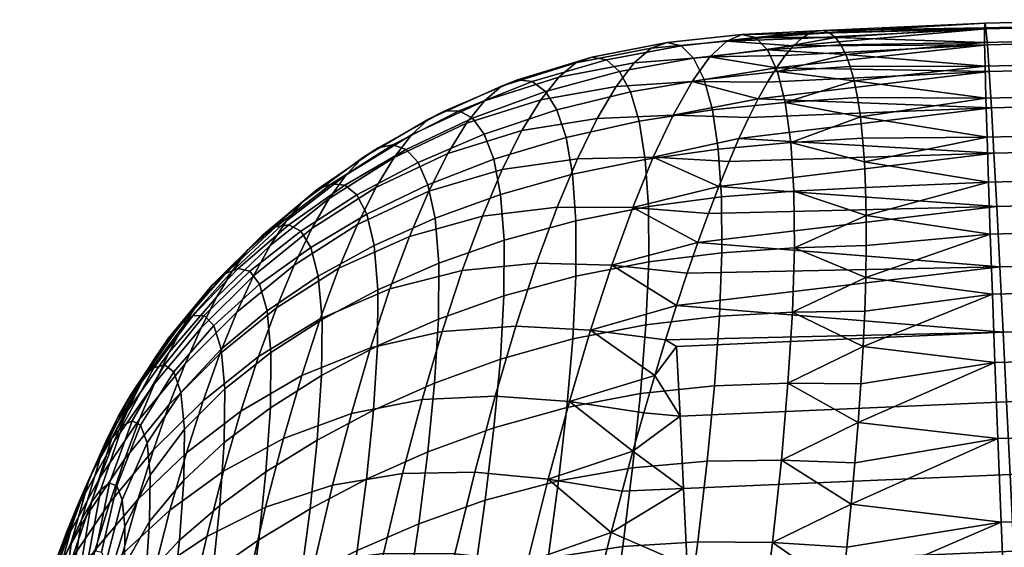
# Model space of a CAD drawing. Extents: x -120 to 2831, y -92 to 75.
# Tile 154 of 256: x 1132 to 1154, y 47 to 59. Entities that reach past the tile are written whole.
import ezdxf

# ---------------------------------------------------------------- set-up
doc = ezdxf.new("R2010")
doc.units = 0
doc.layers.add('GLASS', color=18, linetype='CONTINUOUS')

msp = doc.modelspace()

# ---------------------------------------------------------------- meshes
at = {"layer": 'GLASS'}
mesh = msp.add_polyface(dxfattribs=at)
corners = [(1149.27, 58.029, 75.158), (1149.459, 58.251, 76.243), (1153.859, 58.27, 75.378), (1149.64, 58.42, 77.34), (1149.813, 58.534, 78.444), (1153.828, 58.637, 77.676), (1149.977, 58.593, 79.554), (1150.131, 58.597, 80.668), (1153.807, 58.766, 79.986), (1154.219, 51.741, 63.739), (1146.798, 52.347, 64.622), (1154.144, 53.231, 65.293), (1148.218, 56.145, 69.983), (1153.95, 56.842, 70.969), (1154.008, 55.811, 68.926), (1147.759, 55.052, 68.074), (1154.073, 54.598, 67.026), (1149.073, 57.754, 74.086), (1153.9, 57.668, 73.131), (1148.657, 57.049, 71.993), (1147.284, 53.782, 66.282), (1153.797, 58.658, 82.274), (1153.852, 56.172, 90.568), (1150.975, 56.639, 89.34), (1151.027, 56.153, 90.351), (1151.067, 55.615, 91.338), (1153.926, 53.975, 93.961), (1151.109, 53.714, 94.118), (1151.098, 52.989, 94.977), (1153.885, 55.15, 92.314), (1151.094, 55.029, 92.296), (1151.108, 54.394, 93.223), (1153.797, 58.326, 84.504), (1150.644, 58.057, 85.094), (1153.807, 57.786, 86.646), (1150.834, 57.456, 87.251), (1153.826, 57.06, 88.673), (1150.911, 57.074, 88.305), (1150.409, 58.439, 82.892), (1153.975, 52.611, 95.546), (1151.074, 52.223, 95.798), (1154.073, 54.598, 67.026), (1156.852, 54.666, 67.01), (1156.827, 53.297, 65.277), (1154.144, 53.231, 65.293), (1156.806, 51.804, 63.723), (1154.219, 51.741, 63.739), (1153.95, 56.842, 70.969), (1156.913, 56.914, 70.952), (1156.881, 55.881, 68.908), (1154.008, 55.811, 68.926), (1153.859, 58.27, 75.378), (1156.987, 58.346, 75.359), (1156.949, 57.742, 73.113), (1153.9, 57.668, 73.131), (1153.807, 58.766, 79.986), (1157.069, 58.845, 79.967), (1157.027, 58.715, 77.657), (1153.828, 58.637, 77.676), (1153.797, 58.326, 84.504), (1157.154, 58.408, 84.484), (1157.112, 58.739, 82.254), (1153.797, 58.658, 82.274), (1153.826, 57.06, 88.673), (1157.238, 57.143, 88.653), (1157.197, 57.869, 86.625), (1153.807, 57.786, 86.646), (1153.885, 55.15, 92.314), (1157.314, 55.234, 92.293), (1157.277, 56.256, 90.547), (1153.852, 56.172, 90.568), (1153.975, 52.611, 95.546), (1157.387, 52.694, 95.526), (1157.351, 54.059, 93.941), (1153.926, 53.975, 93.961)]
mesh.append_faces([[corners[k] for k in face] for face in [(0, 1, 2, 2), (3, 4, 5, 5), (6, 7, 8, 8), (9, 10, 11, 11), (12, 13, 14, 14), (15, 14, 16, 16), (17, 2, 18, 18), (4, 8, 5, 5), (1, 5, 2, 2), (19, 18, 13, 13), (11, 20, 16, 16), (21, 8, 7, 7), (22, 23, 24, 24), (22, 24, 25, 25), (26, 27, 28, 28), (29, 30, 31, 31), (26, 31, 27, 27), (30, 29, 25, 25), (32, 33, 34, 34), (34, 35, 36, 36), (23, 22, 36, 36), (31, 26, 29, 29), (25, 29, 22, 22), (37, 23, 36, 36), (32, 21, 38, 38), (39, 26, 28, 28), (39, 28, 40, 40), (41, 42, 43, 44), (44, 43, 45, 46), (47, 48, 49, 50), (51, 52, 53, 54), (54, 53, 48, 47), (50, 49, 42, 41), (55, 56, 57, 58), (59, 60, 61, 62), (62, 61, 56, 55), (63, 64, 65, 66), (67, 68, 69, 70), (70, 69, 64, 63), (66, 65, 60, 59), (58, 57, 52, 51), (71, 72, 73, 74), (74, 73, 68, 67)]])
mesh = msp.add_polyface(dxfattribs=at)
corners = [(1146.798, 52.347, 64.622), (1147.042, 53.084, 65.435), (1154.144, 53.231, 65.293), (1147.523, 54.439, 67.162), (1147.759, 55.052, 68.074), (1154.073, 54.598, 67.026), (1147.991, 55.621, 69.015), (1154.008, 55.811, 68.926), (1148.218, 56.145, 69.983), (1148.441, 56.621, 70.977), (1153.95, 56.842, 70.969), (1148.657, 57.049, 71.993), (1148.868, 57.427, 73.031), (1153.9, 57.668, 73.131), (1149.073, 57.754, 74.086), (1149.27, 58.029, 75.158), (1153.859, 58.27, 75.378), (1153.807, 58.766, 79.986), (1149.813, 58.534, 78.444), (1149.977, 58.593, 79.554), (1153.828, 58.637, 77.676), (1149.459, 58.251, 76.243), (1149.64, 58.42, 77.34), (1147.284, 53.782, 66.282), (1153.797, 58.658, 82.274), (1150.275, 58.546, 81.781), (1150.409, 58.439, 82.892), (1153.797, 58.326, 84.504), (1150.532, 58.276, 83.997), (1153.807, 57.786, 86.646), (1150.644, 58.057, 85.094), (1150.745, 57.784, 86.18), (1150.834, 57.456, 87.251), (1150.911, 57.074, 88.305), (1153.826, 57.06, 88.673), (1150.131, 58.597, 80.668), (1151.098, 52.989, 94.977), (1149.43, 52.2, 95.72), (1151.074, 52.223, 95.798), (1151.109, 53.714, 94.118), (1149.475, 53.659, 94.068), (1151.108, 54.394, 93.223), (1149.463, 54.948, 92.279), (1151.094, 55.029, 92.296), (1149.394, 56.053, 90.372), (1151.067, 55.615, 91.338), (1151.027, 56.153, 90.351), (1150.975, 56.639, 89.34), (1149.27, 56.961, 88.367), (1150.911, 57.074, 88.305), (1149.093, 57.665, 86.284), (1150.834, 57.456, 87.251), (1150.745, 57.784, 86.18), (1148.867, 58.159, 84.147), (1150.644, 58.057, 85.094), (1150.532, 58.276, 83.997), (1150.409, 58.439, 82.892), (1148.596, 58.44, 81.975), (1150.275, 58.546, 81.781), (1150.131, 58.597, 80.668), (1148.285, 58.507, 79.789), (1149.977, 58.593, 79.554), (1149.813, 58.534, 78.444), (1147.938, 58.36, 77.611), (1149.64, 58.42, 77.34)]
mesh.append_faces([[corners[k] for k in face] for face in [(0, 1, 2, 2), (3, 4, 5, 5), (4, 6, 7, 7), (8, 9, 10, 10), (11, 12, 13, 13), (10, 9, 11, 11), (7, 6, 8, 8), (14, 15, 16, 16), (17, 18, 19, 19), (20, 21, 22, 22), (13, 12, 14, 14), (23, 3, 5, 5), (24, 25, 26, 26), (27, 26, 28, 28), (29, 30, 31, 31), (29, 31, 32, 32), (33, 34, 32, 32), (30, 27, 28, 28), (24, 35, 25, 25), (36, 37, 38, 38), (39, 40, 36, 36), (41, 40, 39, 39), (36, 40, 37, 37), (41, 42, 40, 40), (42, 41, 43, 43), (44, 42, 43, 45), (44, 46, 47, 47), (48, 47, 49, 49), (44, 45, 46, 46), (50, 51, 52, 52), (53, 54, 55, 55), (53, 55, 56, 56), (50, 52, 54, 54), (48, 49, 51, 51), (57, 58, 59, 59), (60, 61, 62, 62), (63, 62, 64, 64), (60, 59, 61, 61), (57, 56, 58, 58), (48, 44, 47, 47), (53, 50, 54, 54), (57, 53, 56, 56), (48, 51, 50, 50)]])
mesh = msp.add_polyface(dxfattribs=at)
corners = [(1154.144, 53.231, 65.293), (1147.042, 53.084, 65.435), (1147.284, 53.782, 66.282), (1147.826, 53.548, 93.991), (1147.772, 52.111, 95.614), (1149.43, 52.2, 95.72), (1149.475, 53.659, 94.068), (1146.168, 53.34, 93.864), (1146.104, 51.915, 95.457), (1147.819, 54.817, 92.23), (1149.463, 54.948, 92.279), (1146.164, 54.599, 92.125), (1147.747, 55.903, 90.352), (1149.394, 56.053, 90.372), (1146.09, 55.67, 90.265), (1147.615, 56.795, 88.38), (1149.27, 56.961, 88.367), (1145.949, 56.538, 88.316), (1147.426, 57.485, 86.337), (1149.093, 57.665, 86.284), (1145.75, 57.203, 86.306), (1147.188, 57.972, 84.243), (1148.867, 58.159, 84.147), (1145.5, 57.665, 84.254), (1146.905, 58.252, 82.117), (1148.596, 58.44, 81.975), (1145.207, 57.929, 82.178), (1146.583, 58.327, 79.978), (1148.285, 58.507, 79.789), (1144.877, 57.994, 80.093), (1146.226, 58.197, 77.844), (1147.938, 58.36, 77.611), (1145.84, 57.863, 75.733), (1147.558, 58.002, 75.46), (1145.429, 57.33, 73.663), (1147.151, 57.439, 73.356), (1144.996, 56.602, 71.651), (1146.719, 56.675, 71.316), (1144.548, 55.685, 69.714), (1146.269, 55.719, 69.36), (1149.459, 58.251, 76.243), (1149.27, 58.029, 75.158), (1149.073, 57.754, 74.086), (1148.868, 57.427, 73.031), (1148.657, 57.049, 71.993), (1149.64, 58.42, 77.34), (1149.813, 58.534, 78.444), (1150.131, 58.597, 80.668), (1148.441, 56.621, 70.977), (1148.218, 56.145, 69.983), (1147.991, 55.621, 69.015), (1147.759, 55.052, 68.074), (1145.804, 54.579, 67.505), (1147.523, 54.439, 67.162), (1147.284, 53.782, 66.282), (1145.329, 53.266, 65.765), (1146.798, 52.347, 64.622), (1147.042, 53.084, 65.435), (1144.848, 51.791, 64.156)]
mesh.append_faces([[corners[k] for k in face] for face in [(0, 1, 2, 2), (3, 4, 5, 6), (7, 8, 4, 3), (9, 3, 6, 10), (11, 7, 3, 9), (12, 9, 10, 13), (14, 11, 9, 12), (15, 12, 13, 16), (17, 14, 12, 15), (18, 15, 16, 19), (20, 17, 15, 18), (21, 18, 19, 22), (23, 20, 18, 21), (24, 21, 22, 25), (26, 23, 21, 24), (27, 24, 25, 28), (29, 26, 24, 27), (30, 27, 28, 31), (32, 30, 31, 33), (34, 32, 33, 35), (36, 34, 35, 37), (38, 36, 37, 39), (33, 40, 41, 41), (35, 42, 43, 43), (35, 43, 44, 44), (33, 41, 42, 42), (31, 45, 40, 40), (31, 28, 46, 46), (35, 33, 42, 42), (37, 35, 44, 44), (31, 40, 33, 33), (25, 47, 28, 28), (39, 37, 48, 49), (39, 50, 51, 51), (52, 51, 53, 53), (39, 49, 50, 50), (39, 51, 52, 52), (54, 52, 53, 53), (55, 52, 54, 54), (56, 55, 57, 57), (54, 57, 55, 55), (58, 55, 56, 56), (48, 37, 44, 44)]])
mesh = msp.add_polyface(dxfattribs=at)
corners = [(1144.515, 53.017, 93.674), (1144.442, 51.591, 95.235), (1146.104, 51.915, 95.457), (1146.168, 53.34, 93.864), (1144.515, 54.275, 91.951), (1146.164, 54.599, 92.125), (1142.883, 53.833, 91.7), (1142.88, 52.569, 93.41), (1141.397, 53.312, 91.395), (1141.391, 52.039, 93.091), (1144.438, 55.331, 90.099), (1146.09, 55.67, 90.265), (1142.802, 54.875, 89.848), (1141.314, 54.338, 89.541), (1144.289, 56.169, 88.162), (1145.949, 56.538, 88.316), (1142.646, 55.674, 87.917), (1141.151, 55.094, 87.614), (1144.079, 56.794, 86.178), (1145.75, 57.203, 86.306), (1142.428, 56.244, 85.957), (1140.928, 55.602, 85.677), (1143.82, 57.215, 84.169), (1145.5, 57.665, 84.254), (1142.162, 56.606, 83.992), (1140.658, 55.896, 83.758), (1143.52, 57.441, 82.148), (1145.207, 57.929, 82.178), (1141.858, 56.777, 82.034), (1140.353, 56, 81.865), (1143.186, 57.479, 80.128), (1144.877, 57.994, 80.093), (1141.523, 56.768, 80.09), (1144.515, 57.864, 78.016), (1146.583, 58.327, 79.978), (1146.226, 58.197, 77.844), (1142.822, 57.331, 78.121), (1141.162, 56.584, 78.167), (1144.126, 57.54, 75.96), (1145.84, 57.863, 75.733), (1142.434, 57, 76.138), (1140.78, 56.232, 76.274), (1143.714, 57.026, 73.942), (1145.429, 57.33, 73.663), (1142.027, 56.49, 74.192), (1140.382, 55.713, 74.421), (1143.285, 56.324, 71.977), (1144.996, 56.602, 71.651), (1141.605, 55.804, 72.296), (1142.842, 55.44, 70.081), (1144.548, 55.685, 69.714), (1141.172, 54.945, 70.465), (1144.088, 54.587, 67.869), (1146.269, 55.719, 69.36), (1145.804, 54.579, 67.505), (1142.39, 54.379, 68.269), (1140.732, 53.918, 68.713), (1143.62, 53.315, 66.132), (1145.329, 53.266, 65.765), (1141.933, 53.149, 66.557), (1140.29, 52.73, 67.052), (1143.15, 51.88, 64.517), (1144.848, 51.791, 64.156), (1141.476, 51.757, 64.96)]
mesh.append_faces([[corners[k] for k in face] for face in [(0, 1, 2, 3), (4, 0, 3, 5), (6, 7, 0, 4), (8, 9, 7, 6), (10, 4, 5, 11), (12, 6, 4, 10), (13, 8, 6, 12), (14, 10, 11, 15), (16, 12, 10, 14), (17, 13, 12, 16), (18, 14, 15, 19), (20, 16, 14, 18), (21, 17, 16, 20), (22, 18, 19, 23), (24, 20, 18, 22), (25, 21, 20, 24), (26, 22, 23, 27), (28, 24, 22, 26), (29, 25, 24, 28), (30, 26, 27, 31), (32, 28, 26, 30), (33, 31, 34, 35), (36, 30, 31, 33), (37, 32, 30, 36), (38, 33, 35, 39), (40, 36, 33, 38), (41, 37, 36, 40), (42, 38, 39, 43), (44, 40, 38, 42), (45, 41, 40, 44), (46, 42, 43, 47), (48, 44, 42, 46), (49, 46, 47, 50), (51, 48, 46, 49), (52, 50, 53, 54), (55, 49, 50, 52), (56, 51, 49, 55), (57, 52, 54, 58), (59, 55, 52, 57), (60, 56, 55, 59), (61, 57, 58, 62), (63, 59, 57, 61)]])
mesh = msp.add_polyface(dxfattribs=at)
corners = [(1140.009, 51.433, 92.713), (1139.915, 49.97, 94.148), (1141.303, 50.589, 94.574), (1141.391, 52.039, 93.091), (1138.735, 50.76, 92.274), (1138.638, 49.292, 93.654), (1137.573, 50.027, 91.77), (1137.473, 48.569, 93.083), (1140.017, 52.71, 91.035), (1141.397, 53.312, 91.395), (1138.746, 52.034, 90.626), (1137.584, 51.286, 90.166), (1139.932, 53.717, 89.185), (1141.314, 54.338, 89.541), (1138.66, 53.016, 88.789), (1137.499, 52.232, 88.363), (1139.765, 54.425, 87.266), (1141.151, 55.094, 87.614), (1138.491, 53.671, 86.89), (1137.33, 52.832, 86.499), (1139.538, 54.865, 85.357), (1140.928, 55.602, 85.677), (1138.262, 54.041, 85.017), (1137.103, 53.129, 84.677), (1139.267, 55.083, 83.488), (1140.658, 55.896, 83.758), (1137.993, 54.181, 83.206), (1138.965, 55.115, 81.666), (1140.353, 56, 81.865), (1137.697, 54.137, 81.461), (1140.021, 55.933, 80.002), (1141.858, 56.777, 82.034), (1141.523, 56.768, 80.09), (1138.639, 54.983, 79.889), (1137.38, 53.937, 79.777), (1139.667, 55.704, 78.171), (1141.162, 56.584, 78.167), (1138.295, 54.701, 78.158), (1137.049, 53.599, 78.151), (1139.295, 55.319, 76.378), (1140.78, 56.232, 76.274), (1137.936, 54.277, 76.473), (1138.91, 54.783, 74.628), (1140.382, 55.713, 74.421), (1137.567, 53.716, 74.836), (1139.972, 55.032, 72.618), (1142.027, 56.49, 74.192), (1141.605, 55.804, 72.296), (1138.515, 54.098, 72.93), (1137.19, 53.023, 73.253), (1139.554, 54.191, 70.877), (1141.172, 54.945, 70.465), (1138.114, 53.269, 71.292), (1139.131, 53.196, 69.209), (1140.732, 53.918, 68.713), (1137.71, 52.299, 69.725), (1138.707, 52.049, 67.627), (1140.29, 52.73, 67.052), (1137.306, 51.192, 68.237), (1139.849, 51.386, 65.499), (1141.933, 53.149, 66.557), (1141.476, 51.757, 64.96), (1138.286, 50.757, 66.144), (1136.906, 49.953, 66.842), (1139.414, 49.895, 64.067), (1141.022, 50.214, 63.492), (1137.871, 49.328, 64.773)]
mesh.append_faces([[corners[k] for k in face] for face in [(0, 1, 2, 3), (4, 5, 1, 0), (6, 7, 5, 4), (8, 0, 3, 9), (10, 4, 0, 8), (11, 6, 4, 10), (12, 8, 9, 13), (14, 10, 8, 12), (15, 11, 10, 14), (16, 12, 13, 17), (18, 14, 12, 16), (19, 15, 14, 18), (20, 16, 17, 21), (22, 18, 16, 20), (23, 19, 18, 22), (24, 20, 21, 25), (26, 22, 20, 24), (27, 24, 25, 28), (29, 26, 24, 27), (30, 28, 31, 32), (33, 27, 28, 30), (34, 29, 27, 33), (35, 30, 32, 36), (37, 33, 30, 35), (38, 34, 33, 37), (39, 35, 36, 40), (41, 37, 35, 39), (42, 39, 40, 43), (44, 41, 39, 42), (45, 43, 46, 47), (48, 42, 43, 45), (49, 44, 42, 48), (50, 45, 47, 51), (52, 48, 45, 50), (53, 50, 51, 54), (55, 52, 50, 53), (56, 53, 54, 57), (58, 55, 53, 56), (59, 57, 60, 61), (62, 56, 57, 59), (63, 58, 56, 62), (64, 59, 61, 65), (66, 62, 59, 64)]])
mesh = msp.add_polyface(dxfattribs=at)
corners = [(1136.538, 50.458, 89.653), (1136.525, 49.234, 91.189), (1137.573, 50.027, 91.77), (1137.584, 51.286, 90.166), (1136.454, 51.358, 87.909), (1137.499, 52.232, 88.363), (1135.539, 50.373, 87.434), (1135.619, 49.539, 89.078), (1136.288, 51.895, 86.108), (1137.33, 52.832, 86.499), (1135.381, 50.844, 85.733), (1134.626, 49.63, 85.392), (1134.771, 49.232, 86.934), (1136.068, 52.123, 84.358), (1137.103, 53.129, 84.677), (1135.171, 51.006, 84.085), (1134.433, 49.733, 83.894), (1136.839, 53.193, 82.934), (1138.262, 54.041, 85.017), (1137.993, 54.181, 83.206), (1135.813, 52.114, 82.699), (1134.929, 50.934, 82.533), (1134.211, 49.614, 82.482), (1136.552, 53.074, 81.275), (1137.697, 54.137, 81.461), (1135.537, 51.927, 81.136), (1134.669, 50.69, 81.08), (1133.972, 49.333, 81.163), (1136.247, 52.808, 79.691), (1137.38, 53.937, 79.777), (1135.248, 51.6, 79.658), (1134.398, 50.314, 79.718), (1133.723, 48.928, 79.929), (1135.931, 52.414, 78.174), (1137.049, 53.599, 78.151), (1134.949, 51.157, 78.256), (1134.119, 49.832, 78.434), (1136.706, 53.132, 76.579), (1138.295, 54.701, 78.158), (1137.936, 54.277, 76.473), (1135.606, 51.906, 76.72), (1134.644, 50.612, 76.922), (1133.835, 49.26, 77.222), (1136.355, 52.545, 75.061), (1137.567, 53.716, 74.836), (1135.275, 51.292, 75.324), (1134.334, 49.976, 75.651), (1135.998, 51.841, 73.6), (1137.19, 53.023, 73.253), (1134.94, 50.578, 73.988), (1134.021, 49.254, 74.44), (1136.808, 52.202, 71.73), (1138.515, 54.098, 72.93), (1138.114, 53.269, 71.292), (1135.638, 51.026, 72.199), (1134.603, 49.768, 72.713), (1136.425, 51.255, 70.274), (1137.71, 52.299, 69.725), (1135.277, 50.101, 70.863), (1134.265, 48.866, 71.5), (1136.043, 50.187, 68.894), (1137.306, 51.192, 68.237), (1134.918, 49.071, 69.598), (1135.665, 49.001, 67.599), (1136.906, 49.953, 66.842)]
mesh.append_faces([[corners[k] for k in face] for face in [(0, 1, 2, 3), (4, 0, 3, 5), (6, 7, 0, 4), (8, 4, 5, 9), (10, 6, 4, 8), (11, 12, 6, 10), (13, 8, 9, 14), (15, 10, 8, 13), (16, 11, 10, 15), (17, 14, 18, 19), (20, 13, 14, 17), (21, 15, 13, 20), (22, 16, 15, 21), (23, 17, 19, 24), (25, 20, 17, 23), (26, 21, 20, 25), (27, 22, 21, 26), (28, 23, 24, 29), (30, 25, 23, 28), (31, 26, 25, 30), (32, 27, 26, 31), (33, 28, 29, 34), (35, 30, 28, 33), (36, 31, 30, 35), (37, 34, 38, 39), (40, 33, 34, 37), (41, 35, 33, 40), (42, 36, 35, 41), (43, 37, 39, 44), (45, 40, 37, 43), (46, 41, 40, 45), (47, 43, 44, 48), (49, 45, 43, 47), (50, 46, 45, 49), (51, 48, 52, 53), (54, 47, 48, 51), (55, 49, 47, 54), (56, 51, 53, 57), (58, 54, 51, 56), (59, 55, 54, 58), (60, 56, 57, 61), (62, 58, 56, 60), (63, 60, 61, 64)]])
mesh = msp.add_polyface(dxfattribs=at)
corners = [(1145.07, 46.229, 60.046), (1145.315, 47.192, 60.571), (1147.04, 46.445, 60.127), (1146.957, 48.19, 61.15), (1145.562, 48.129, 61.141), (1144.827, 45.241, 59.568), (1147.128, 44.553, 59.239), (1145.809, 49.037, 61.755), (1146.878, 49.835, 62.325), (1146.552, 51.572, 63.847), (1146.8, 51.418, 63.691), (1146.305, 50.761, 63.109), (1146.057, 49.915, 62.411), (1145.578, 46.871, 99.258), (1145.314, 44.99, 100.18), (1147.028, 45.054, 100.479), (1147.283, 46.981, 99.526), (1143.884, 46.611, 98.877), (1143.612, 44.777, 99.747), (1142.213, 46.201, 98.369), (1141.937, 44.418, 99.165), (1145.802, 48.662, 98.16), (1147.495, 48.811, 98.392), (1144.117, 48.367, 97.835), (1142.453, 47.924, 97.403), (1140.943, 47.389, 96.897), (1140.699, 45.7, 97.775), (1144.306, 50.032, 96.622), (1145.98, 50.349, 96.892), (1142.652, 49.573, 96.262), (1141.148, 49.025, 95.836), (1144.442, 51.591, 95.235), (1146.104, 51.915, 95.457), (1142.798, 51.132, 94.934), (1141.303, 50.589, 94.574), (1142.88, 52.569, 93.41), (1144.515, 53.017, 93.674), (1141.391, 52.039, 93.091), (1142.68, 50.292, 63.041), (1143.15, 51.88, 64.517), (1144.848, 51.791, 64.156), (1144.365, 50.166, 62.693), (1141.022, 50.214, 63.492), (1141.476, 51.757, 64.96), (1142.217, 48.564, 61.717), (1143.885, 48.406, 61.389), (1140.576, 48.53, 62.17), (1141.762, 46.71, 60.559), (1143.411, 46.524, 60.257), (1141.321, 44.744, 59.579), (1142.949, 44.537, 59.307), (1146.552, 51.572, 63.847), (1146.305, 50.761, 63.109), (1146.057, 49.915, 62.411), (1145.809, 49.037, 61.755), (1145.562, 48.129, 61.141), (1145.315, 47.192, 60.571), (1145.07, 46.229, 60.046), (1144.827, 45.241, 59.568), (1146.798, 52.347, 64.622)]
mesh.append_faces([[corners[k] for k in face] for face in [(0, 1, 2, 2), (3, 1, 4, 4), (0, 2, 5, 5), (6, 5, 2, 2), (4, 7, 3, 3), (2, 1, 3, 3), (8, 3, 7, 7), (9, 10, 11, 11), (12, 11, 8, 8), (11, 10, 8, 8), (8, 7, 12, 12), (13, 14, 15, 16), (17, 18, 14, 13), (19, 20, 18, 17), (21, 13, 16, 22), (23, 17, 13, 21), (24, 19, 17, 23), (25, 26, 19, 24), (27, 23, 21, 28), (29, 24, 23, 27), (30, 25, 24, 29), (31, 27, 28, 32), (33, 29, 27, 31), (34, 30, 29, 33), (35, 33, 31, 36), (37, 34, 33, 35), (38, 39, 40, 41), (42, 43, 39, 38), (44, 38, 41, 45), (46, 42, 38, 44), (47, 44, 45, 48), (49, 47, 48, 50), (40, 51, 52, 52), (41, 53, 54, 54), (45, 54, 55, 55), (41, 52, 53, 53), (48, 56, 57, 57), (50, 48, 57, 58), (45, 55, 56, 56), (40, 52, 41, 41), (56, 48, 45, 45), (45, 41, 54, 54), (59, 51, 40, 40)]])
mesh = msp.add_polyface(dxfattribs=at)
corners = [(1147.04, 46.445, 60.127), (1154.458, 46.768, 60.175), (1154.547, 44.876, 59.287), (1147.128, 44.553, 59.239), (1154.376, 48.513, 61.198), (1146.957, 48.19, 61.15), (1146.878, 49.835, 62.325), (1154.297, 50.158, 62.373), (1154.219, 51.741, 63.739), (1146.8, 51.418, 63.691), (1146.552, 51.572, 63.847), (1146.798, 52.347, 64.622), (1154.174, 47.428, 99.621), (1150.765, 47.834, 99.272), (1150.667, 46.862, 99.828), (1154.099, 49.326, 98.406), (1150.925, 49.691, 98.016), (1150.851, 48.778, 98.667), (1154.033, 51.058, 97.038), (1151.037, 51.416, 96.58), (1150.987, 50.571, 97.32), (1153.975, 52.611, 95.546), (1151.074, 52.223, 95.798), (1154.257, 45.385, 100.654), (1150.558, 45.865, 100.334), (1150.438, 44.845, 100.79), (1154.458, 46.768, 60.175), (1156.766, 46.825, 60.161), (1156.76, 44.93, 59.274), (1154.547, 44.876, 59.287), (1154.376, 48.513, 61.198), (1156.776, 48.571, 61.184), (1154.219, 51.741, 63.739), (1156.806, 51.804, 63.723), (1156.789, 50.219, 62.359), (1154.297, 50.158, 62.373), (1154.099, 49.326, 98.406), (1157.457, 49.407, 98.386), (1157.422, 51.141, 97.018), (1154.033, 51.058, 97.038), (1157.387, 52.694, 95.526), (1153.975, 52.611, 95.546), (1154.257, 45.385, 100.654), (1157.518, 45.465, 100.634), (1157.489, 47.508, 99.601), (1154.174, 47.428, 99.621), (1147.283, 46.981, 99.526), (1147.028, 45.054, 100.479), (1148.739, 44.99, 100.667), (1148.981, 46.962, 99.704), (1147.495, 48.811, 98.392), (1149.18, 48.834, 98.551), (1147.66, 50.527, 97.085), (1149.33, 50.585, 97.22), (1145.98, 50.349, 96.892), (1145.802, 48.662, 98.16), (1147.772, 52.111, 95.614), (1149.43, 52.2, 95.72), (1146.104, 51.915, 95.457), (1150.765, 47.834, 99.272), (1150.667, 46.862, 99.828), (1150.851, 48.778, 98.667), (1150.558, 45.865, 100.334), (1150.987, 50.571, 97.32), (1150.925, 49.691, 98.016), (1151.037, 51.416, 96.58), (1151.074, 52.223, 95.798)]
mesh.append_faces([[corners[k] for k in face] for face in [(0, 1, 2, 3), (4, 5, 6, 7), (5, 4, 1, 0), (8, 9, 10, 10), (7, 6, 9, 8), (10, 11, 8, 8), (12, 13, 14, 14), (15, 16, 17, 17), (15, 17, 13, 13), (18, 19, 20, 20), (21, 22, 19, 19), (18, 20, 16, 16), (23, 24, 25, 25), (24, 12, 14, 14), (21, 19, 18, 18), (18, 16, 15, 15), (12, 24, 23, 23), (15, 13, 12, 12), (26, 27, 28, 29), (30, 31, 27, 26), (32, 33, 34, 35), (36, 37, 38, 39), (39, 38, 40, 41), (42, 43, 44, 45), (45, 44, 37, 36), (31, 30, 35, 34), (46, 47, 48, 49), (50, 46, 49, 51), (52, 50, 51, 53), (54, 55, 50, 52), (56, 52, 53, 57), (58, 54, 52, 56), (59, 49, 60, 60), (61, 51, 59, 59), (60, 49, 62, 62), (63, 53, 64, 64), (65, 53, 63, 63), (66, 57, 65, 65), (64, 51, 61, 61), (62, 49, 48, 48), (59, 51, 49, 49), (57, 53, 65, 65), (53, 51, 64, 64)]])
mesh = msp.add_polyface(dxfattribs=at)
corners = [(1133.917, 48.31, 83.84), (1134.084, 48.25, 85.126), (1134.626, 49.63, 85.392), (1134.433, 49.733, 83.894), (1133.721, 48.171, 82.611), (1134.211, 49.614, 82.482), (1133.508, 47.882, 81.451), (1133.972, 49.333, 81.163), (1133.284, 47.479, 80.359), (1133.723, 48.928, 79.929), (1133.466, 48.425, 78.772), (1134.398, 50.314, 79.718), (1134.119, 49.832, 78.434), (1133.053, 46.986, 79.33), (1133.206, 47.843, 77.682), (1133.835, 49.26, 77.222), (1132.816, 46.42, 78.358), (1133.548, 48.609, 76.074), (1134.644, 50.612, 76.922), (1134.334, 49.976, 75.651), (1132.943, 47.193, 76.655), (1132.577, 45.793, 77.441), (1133.259, 47.887, 74.988), (1134.021, 49.254, 74.44), (1132.677, 46.482, 75.686), (1132.334, 45.113, 76.574), (1133.708, 48.452, 73.29), (1134.94, 50.578, 73.988), (1134.603, 49.768, 72.713), (1132.969, 47.099, 73.959), (1132.411, 45.717, 74.771), (1132.091, 44.386, 75.755), (1133.394, 47.574, 72.201), (1134.265, 48.866, 71.5), (1132.679, 46.249, 72.988), (1132.145, 44.903, 73.91), (1133.082, 46.623, 71.174), (1133.929, 47.875, 70.355), (1132.391, 45.341, 72.075), (1131.879, 44.043, 73.1), (1133.597, 46.798, 69.281), (1134.918, 49.071, 69.598), (1134.562, 47.939, 68.412), (1132.772, 45.603, 70.213), (1132.104, 44.378, 71.221), (1133.269, 45.64, 68.284), (1134.213, 46.71, 67.311), (1132.467, 44.516, 69.32), (1132.948, 44.404, 67.37), (1133.871, 45.389, 66.304), (1133.539, 43.981, 65.398), (1134.93, 46.298, 65.302), (1134.578, 44.794, 64.319), (1134.258, 46.44, 88.739), (1133.873, 45.406, 87.655), (1133.812, 44.589, 88.277), (1134.181, 45.377, 89.565), (1134.269, 47.322, 87.672), (1133.882, 46.063, 86.865), (1133.74, 46.745, 84.946), (1133.836, 46.514, 85.943), (1134.208, 47.934, 86.432), (1133.443, 46.645, 82.92), (1133.605, 46.778, 83.927), (1133.261, 46.381, 81.942), (1132.859, 45.559, 80.1), (1133.065, 46.013, 81.001), (1132.429, 44.456, 78.417), (1132.647, 45.037, 79.239)]
mesh.append_faces([[corners[k] for k in face] for face in [(0, 1, 2, 3), (4, 0, 3, 5), (6, 4, 5, 7), (8, 6, 7, 9), (10, 9, 11, 12), (13, 8, 9, 10), (14, 10, 12, 15), (16, 13, 10, 14), (17, 15, 18, 19), (20, 14, 15, 17), (21, 16, 14, 20), (22, 17, 19, 23), (24, 20, 17, 22), (25, 21, 20, 24), (26, 23, 27, 28), (29, 22, 23, 26), (30, 24, 22, 29), (31, 25, 24, 30), (32, 26, 28, 33), (34, 29, 26, 32), (35, 30, 29, 34), (36, 32, 33, 37), (38, 34, 32, 36), (39, 35, 34, 38), (40, 37, 41, 42), (43, 36, 37, 40), (44, 38, 36, 43), (45, 40, 42, 46), (47, 43, 40, 45), (48, 45, 46, 49), (50, 49, 51, 52), (53, 54, 55, 56), (57, 58, 54, 53), (1, 59, 60, 61), (4, 62, 63, 0), (6, 64, 62, 4), (0, 63, 59, 1), (13, 65, 66, 8), (21, 67, 68, 16), (16, 68, 65, 13), (8, 66, 64, 6), (61, 60, 58, 57)]])
mesh = msp.add_polyface(dxfattribs=at)
corners = [(1139.546, 46.783, 96.309), (1139.3, 45.128, 97.092), (1140.699, 45.7, 97.775), (1140.943, 47.389, 96.897), (1138.263, 46.131, 95.64), (1138.02, 44.515, 96.323), (1137.099, 45.456, 94.885), (1136.86, 43.888, 95.464), (1139.755, 48.404, 95.338), (1141.148, 49.025, 95.836), (1138.474, 47.731, 94.764), (1137.308, 47.024, 94.107), (1136.263, 46.3, 93.351), (1136.059, 44.779, 94.029), (1135.353, 45.576, 92.471), (1135.157, 44.127, 93.047), (1139.915, 49.97, 94.148), (1141.303, 50.589, 94.574), (1138.638, 49.292, 93.654), (1137.473, 48.569, 93.083), (1136.426, 47.808, 92.421), (1135.509, 47.018, 91.643), (1134.742, 46.195, 90.698), (1134.597, 44.867, 91.411), (1134.181, 45.377, 89.565), (1134.054, 44.224, 90.151), (1136.525, 49.234, 91.189), (1137.573, 50.027, 91.77), (1135.606, 48.379, 90.513), (1134.831, 47.441, 89.701), (1134.258, 46.44, 88.739), (1135.619, 49.539, 89.078), (1136.538, 50.458, 89.653), (1134.844, 48.492, 88.417), (1134.269, 47.322, 87.672), (1134.771, 49.232, 86.934), (1135.539, 50.373, 87.434), (1134.208, 47.934, 86.432), (1134.084, 48.25, 85.126), (1134.626, 49.63, 85.392), (1133.929, 47.875, 70.355), (1134.265, 48.866, 71.5), (1135.277, 50.101, 70.863), (1134.918, 49.071, 69.598), (1134.562, 47.939, 68.412), (1136.043, 50.187, 68.894), (1135.665, 49.001, 67.599), (1136.512, 48.588, 65.549), (1136.906, 49.953, 66.842), (1138.286, 50.757, 66.144), (1137.871, 49.328, 64.773), (1135.293, 47.703, 66.398), (1134.213, 46.71, 67.311), (1138.987, 48.268, 62.77), (1139.414, 49.895, 64.067), (1141.022, 50.214, 63.492), (1140.576, 48.53, 62.17), (1137.465, 47.769, 63.528), (1136.128, 47.103, 64.371), (1134.93, 46.298, 65.302), (1133.871, 45.389, 66.304), (1140.142, 46.718, 61.005), (1142.217, 48.564, 61.717), (1141.762, 46.71, 60.559), (1138.573, 46.514, 61.623), (1137.073, 46.09, 62.42), (1135.756, 45.508, 63.32), (1134.578, 44.794, 64.319), (1139.723, 44.791, 60.012), (1141.321, 44.744, 59.579), (1138.176, 44.646, 60.638), (1136.697, 44.303, 61.464)]
mesh.append_faces([[corners[k] for k in face] for face in [(0, 1, 2, 3), (4, 5, 1, 0), (6, 7, 5, 4), (8, 0, 3, 9), (10, 4, 0, 8), (11, 6, 4, 10), (12, 13, 6, 11), (14, 15, 13, 12), (16, 8, 9, 17), (18, 10, 8, 16), (19, 11, 10, 18), (20, 12, 11, 19), (21, 14, 12, 20), (22, 23, 14, 21), (24, 25, 23, 22), (26, 20, 19, 27), (28, 21, 20, 26), (29, 22, 21, 28), (30, 24, 22, 29), (31, 28, 26, 32), (33, 29, 28, 31), (34, 30, 29, 33), (35, 33, 31, 36), (37, 34, 33, 35), (38, 37, 35, 39), (40, 41, 42, 43), (44, 43, 45, 46), (47, 48, 49, 50), (51, 46, 48, 47), (52, 44, 46, 51), (53, 54, 55, 56), (57, 50, 54, 53), (58, 47, 50, 57), (59, 51, 47, 58), (60, 52, 51, 59), (61, 56, 62, 63), (64, 53, 56, 61), (65, 57, 53, 64), (66, 58, 57, 65), (67, 59, 58, 66), (68, 61, 63, 69), (70, 64, 61, 68), (71, 65, 64, 70)]])

doc.saveas('drawing.dxf')
